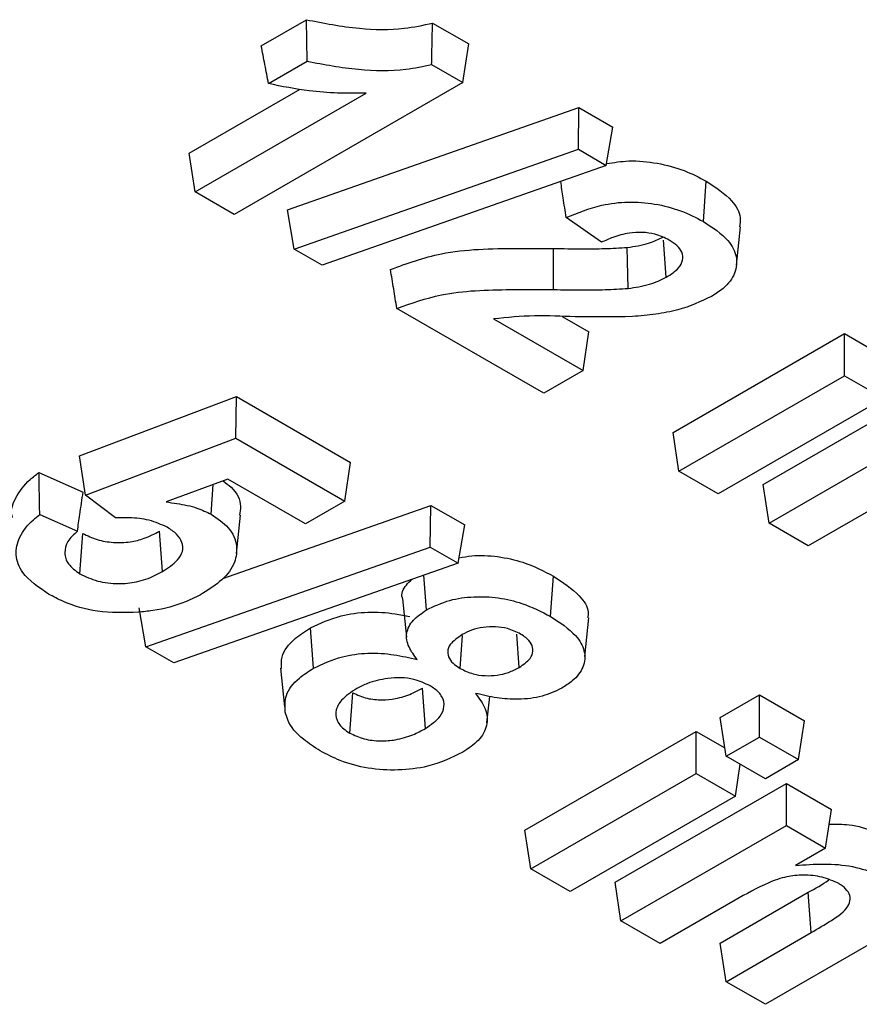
# Model space of a CAD drawing. Header units: inches. Extents: x 0.3 to 33.8, y 0.2 to 21.7.
# Tile 153 of 192: x 30.5891 to 30.6245, y 14.2814 to 14.323. Entities that reach past the tile are written whole.
import ezdxf

# ---------------------------------------------------------------- set-up
doc = ezdxf.new("R2010")
doc.units = ezdxf.units.IN
doc.header["$MEASUREMENT"] = 0

msp = doc.modelspace()

# ---------------------------------------------------------------- linework, layer by layer
at = {"color": 7, "linetype": 'Continuous', "lineweight": 25}
for p, q in [((30.59925499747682, 14.32186695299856), (30.60115874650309, 14.32296596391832)), ((30.60648527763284, 14.3228217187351), (30.60801224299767, 14.32194022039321)), ((30.60776478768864, 14.32030713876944), (30.60801224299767, 14.32194022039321)), ((30.59955975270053, 14.32026694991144), (30.60119685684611, 14.32121203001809)), ((30.60644711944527, 14.32106781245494), (30.60776478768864, 14.32030713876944)), ((30.60776478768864, 14.32030713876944), (30.59811274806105, 14.31473513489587)), ((30.59620899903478, 14.31732437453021), (30.60089258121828, 14.32002814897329)), ((30.59645645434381, 14.31569129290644), (30.60368248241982, 14.31986279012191)), ((30.60035758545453, 14.31492944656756), (30.61267047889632, 14.31925107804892)), ((30.61264393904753, 14.31749046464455), (30.61267047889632, 14.31925107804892)), ((30.61267047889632, 14.31925107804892), (30.61410423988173, 14.31842338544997)), ((30.61382302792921, 14.31680979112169), (30.61410423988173, 14.31842338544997)), ((30.59645645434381, 14.31569129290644), (30.59620899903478, 14.31732437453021)), ((30.60063882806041, 14.3132768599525), (30.61264393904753, 14.31749046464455)), ((30.61264393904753, 14.31749046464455), (30.61382302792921, 14.31680979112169)), ((30.61382302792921, 14.31680979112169), (30.60181985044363, 14.31259507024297)), ((30.61792246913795, 14.31444321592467), (30.61804658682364, 14.31614751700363)), ((30.59811274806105, 14.31473513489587), (30.59645645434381, 14.31569129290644)), ((30.60063882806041, 14.3132768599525), (30.60035758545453, 14.31492944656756)), ((30.61361794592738, 14.31356410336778), (30.6121282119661, 14.31461080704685)), ((30.61932093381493, 14.31259307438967), (30.61949565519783, 14.31422053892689)), ((30.61635495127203, 14.31208523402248), (30.61624162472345, 14.31365786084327)), ((30.60181985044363, 14.31259507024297), (30.60063882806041, 14.3132768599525)), ((30.61159421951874, 14.31156517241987), (30.61159763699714, 14.31329924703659)), ((30.61474673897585, 14.3116152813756), (30.61471105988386, 14.31334732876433)), ((30.61118515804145, 14.30718859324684), (30.60497808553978, 14.31077185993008)), ((30.60906590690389, 14.31032432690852), (30.6128414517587, 14.30814475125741)), ((30.61195491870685, 14.31043247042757), (30.61308890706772, 14.30977783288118)), ((30.6128414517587, 14.30814475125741), (30.61308890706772, 14.30977783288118)), ((30.61664257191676, 14.30552832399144), (30.62387681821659, 14.30970456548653)), ((30.62387681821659, 14.30970456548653), (30.62508681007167, 14.30900605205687)), ((30.62387681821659, 14.30792863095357), (30.62387681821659, 14.30970456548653)), ((30.6128414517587, 14.30814475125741), (30.61118515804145, 14.30718859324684)), ((30.61689002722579, 14.30389524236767), (30.62387681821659, 14.30792863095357)), ((30.62387681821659, 14.30792863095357), (30.62553311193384, 14.306972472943)), ((30.6204500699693, 14.30333030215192), (30.62768431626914, 14.30750654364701)), ((30.59158390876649, 14.30454346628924), (30.59820340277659, 14.30704600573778)), ((30.59818026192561, 14.30528343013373), (30.59820340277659, 14.30704600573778)), ((30.59820340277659, 14.30704600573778), (30.60302623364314, 14.30426184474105)), ((30.62553311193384, 14.306972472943), (30.61854632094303, 14.3029390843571)), ((30.62069752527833, 14.30169722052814), (30.62768431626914, 14.30573060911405)), ((30.59183607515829, 14.30288497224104), (30.59818026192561, 14.30528343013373)), ((30.59818026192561, 14.30528343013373), (30.60277877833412, 14.30262876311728)), ((30.61689002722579, 14.30389524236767), (30.61664257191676, 14.30552832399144)), ((30.59183607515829, 14.30288497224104), (30.59158390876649, 14.30454346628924)), ((30.60277877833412, 14.30262876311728), (30.60302623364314, 14.30426184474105)), ((30.58986656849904, 14.30384513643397), (30.59173065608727, 14.30301629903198)), ((30.59784889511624, 14.30356240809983), (30.59524061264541, 14.30259968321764)), ((30.60112248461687, 14.3016726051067), (30.59784889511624, 14.30356240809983)), ((30.61854632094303, 14.3029390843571), (30.61689002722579, 14.30389524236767)), ((30.59713881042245, 14.30207465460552), (30.59722935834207, 14.3033337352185)), ((30.62069752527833, 14.30169722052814), (30.6204500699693, 14.30333030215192)), ((30.59309174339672, 14.3019221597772), (30.59183607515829, 14.30288497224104)), ((30.59762981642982, 14.29936834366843), (30.60641530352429, 14.30245191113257)), ((30.60277877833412, 14.30262876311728), (30.60112248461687, 14.3016726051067)), ((30.6063887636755, 14.30069129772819), (30.60641530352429, 14.30245191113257)), ((30.60641530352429, 14.30245191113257), (30.6078490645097, 14.30162421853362)), ((30.62552424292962, 14.3025713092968), (30.62235381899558, 14.30074106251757)), ((30.58989997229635, 14.30206970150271), (30.59149021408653, 14.30136262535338)), ((30.59820601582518, 14.30041366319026), (30.59838065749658, 14.30204044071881)), ((30.60756785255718, 14.30001062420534), (30.6078490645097, 14.30162421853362)), ((30.62235381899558, 14.30074106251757), (30.62069752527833, 14.30169722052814)), ((30.59159279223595, 14.29956146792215), (30.59171875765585, 14.30126475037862)), ((30.59507624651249, 14.29965486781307), (30.59495314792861, 14.30135976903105)), ((30.59438365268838, 14.29647769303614), (30.6063887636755, 14.30069129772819)), ((30.6063887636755, 14.30069129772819), (30.60756785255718, 14.30001062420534)), ((30.60756785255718, 14.30001062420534), (30.59556467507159, 14.29579590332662)), ((30.60622866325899, 14.29803356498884), (30.60612115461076, 14.29950263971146)), ((30.61146936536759, 14.29775829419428), (30.61159310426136, 14.29946283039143)), ((30.59438365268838, 14.29647769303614), (30.5941024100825, 14.29813027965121)), ((30.60521330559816, 14.29850967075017), (30.6053882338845, 14.29687863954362)), ((30.61291234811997, 14.29606317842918), (30.61308730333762, 14.29769751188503)), ((30.60145353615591, 14.29557002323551), (30.60133070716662, 14.29727511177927)), ((30.60765566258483, 14.29556372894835), (30.60775697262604, 14.29695640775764)), ((30.61014640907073, 14.29560611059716), (30.6100447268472, 14.2970049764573)), ((30.59556467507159, 14.29579590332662), (30.59438365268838, 14.29647769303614)), ((30.6000652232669, 14.29556923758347), (30.60024030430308, 14.29393637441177)), ((30.60299009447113, 14.29283545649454), (30.60311348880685, 14.29454017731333)), ((30.60618235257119, 14.2930246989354), (30.60605835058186, 14.29472906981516)), ((30.60878435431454, 14.29325988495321), (30.60890515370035, 14.29438571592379)), ((30.61863697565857, 14.29349153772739), (30.62028689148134, 14.29444401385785)), ((30.62028689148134, 14.29444401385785), (30.62219064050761, 14.29334500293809)), ((30.62028689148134, 14.29266807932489), (30.62028689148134, 14.29444401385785)), ((30.6188844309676, 14.29185845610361), (30.61863697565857, 14.29349153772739)), ((30.62194318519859, 14.29171192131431), (30.62219064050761, 14.29334500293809)), ((30.61038739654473, 14.28872915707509), (30.61762164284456, 14.29290539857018)), ((30.61762164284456, 14.29290539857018), (30.61883163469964, 14.29220688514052)), ((30.61762164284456, 14.29112946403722), (30.61762164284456, 14.29290539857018)), ((30.6188844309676, 14.29185845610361), (30.62028689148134, 14.29266807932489)), ((30.62028689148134, 14.29266807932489), (30.62194318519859, 14.29171192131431)), ((30.62054072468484, 14.29090229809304), (30.6188844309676, 14.29185845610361)), ((30.6192779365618, 14.29017330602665), (30.61948108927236, 14.29151401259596)), ((30.62194318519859, 14.29171192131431), (30.62054072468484, 14.29090229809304)), ((30.61063485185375, 14.28709607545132), (30.61762164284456, 14.29112946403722)), ((30.61762164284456, 14.29112946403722), (30.6192779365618, 14.29017330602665)), ((30.61419489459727, 14.28653113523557), (30.6214291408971, 14.29070737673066)), ((30.6214291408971, 14.29070737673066), (30.62333288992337, 14.2896083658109)), ((30.6214291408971, 14.28893144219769), (30.6214291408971, 14.29070737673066)), ((30.6192779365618, 14.29017330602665), (30.612291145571, 14.28613991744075)), ((30.62308543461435, 14.28797528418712), (30.62333288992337, 14.2896083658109)), ((30.61063485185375, 14.28709607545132), (30.61038739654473, 14.28872915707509)), ((30.61444234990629, 14.28489805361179), (30.6214291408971, 14.28893144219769)), ((30.6214291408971, 14.28893144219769), (30.62308543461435, 14.28797528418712)), ((30.62308543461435, 14.28797528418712), (30.62181114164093, 14.28723965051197)), ((30.612291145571, 14.28613991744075), (30.61063485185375, 14.28709607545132)), ((30.61444234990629, 14.28489805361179), (30.61419489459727, 14.28653113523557)), ((30.61863697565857, 14.28396677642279), (30.6223492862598, 14.28610984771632)), ((30.62247301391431, 14.28440533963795), (30.6223492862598, 14.28610984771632)), ((30.61926906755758, 14.28577214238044), (30.61609864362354, 14.28394189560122)), ((30.61609864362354, 14.28394189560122), (30.61444234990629, 14.28489805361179)), ((30.6188844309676, 14.28233369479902), (30.62247301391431, 14.28440533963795)), ((30.6188844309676, 14.28233369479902), (30.61863697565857, 14.28396677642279)), ((30.62489029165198, 14.28388848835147), (30.62054072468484, 14.28137753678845)), ((30.62054072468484, 14.28137753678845), (30.6188844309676, 14.28233369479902))]:
    msp.add_line(p, q, dxfattribs=at)
at = {"color": 7, "linetype": 'Continuous', "lineweight": 25, "flags": 128}
msp.add_lwpolyline([(30.60119685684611, 14.32121203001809), (30.60117775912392, 14.32208897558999), (30.60115874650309, 14.32296596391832)], dxfattribs=at)
at = {"color": 7, "linetype": 'Continuous', "lineweight": 25}
for points, knots in [([(30.60115874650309, 14.32296596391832), (30.60189386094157, 14.3228206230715), (30.60322409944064, 14.32255761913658), (30.60510321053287, 14.32252125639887), (30.60608990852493, 14.32273576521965), (30.60648527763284, 14.3228217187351)], [0, 0, 0, 0, 0.4253777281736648, 0.769749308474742, 1, 1, 1, 1]), ([(30.60644711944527, 14.32106781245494), (30.60645351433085, 14.32136011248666), (30.60646630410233, 14.32194471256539), (30.60647895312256, 14.3225293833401), (30.60648527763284, 14.3228217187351)], [0, 0, 0, 0, 0.4999999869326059, 1, 1, 1, 1]), ([(30.59955975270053, 14.32026694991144), (30.59950884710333, 14.32053353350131), (30.5994070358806, 14.32106670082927), (30.59930567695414, 14.32160020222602), (30.59925499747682, 14.32186695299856)], [0, 0, 0, 0, 0.4999998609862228, 1, 1, 1, 1]), ([(30.60119685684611, 14.32121203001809), (30.60190797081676, 14.32107625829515), (30.60325154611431, 14.32081973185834), (30.60510045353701, 14.32078818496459), (30.60608829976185, 14.32099330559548), (30.60644711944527, 14.32106781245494)], [0, 0, 0, 0, 0.4172336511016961, 0.7883192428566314, 1, 1, 1, 1]), ([(30.60368248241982, 14.31986279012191), (30.60328081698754, 14.31985963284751), (30.60247643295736, 14.31985331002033), (30.60107360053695, 14.31995239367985), (30.60012659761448, 14.32014916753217), (30.59955975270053, 14.32026694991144)], [0, 0, 0, 0, 0.2859096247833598, 0.5725689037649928, 1, 1, 1, 1]), ([(30.61383632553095, 14.31688609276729), (30.61414516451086, 14.31693603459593), (30.61484764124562, 14.31704963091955), (30.61600347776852, 14.31692527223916), (30.61712998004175, 14.31662504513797), (30.6177445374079, 14.31630487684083), (30.61804658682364, 14.31614751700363)], [0, 0, 0, 0, 0.2054185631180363, 0.4672394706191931, 0.7381529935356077, 1, 1, 1, 1]), ([(30.6121282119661, 14.31461080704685), (30.61208666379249, 14.31488565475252), (30.61200990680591, 14.31539341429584), (30.61193333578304, 14.31590106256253), (30.61189821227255, 14.31613392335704)], [0, 0, 0, 0, 0.5412950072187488, 1, 1, 1, 1]), ([(30.61804658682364, 14.31614751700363), (30.6184404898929, 14.31588398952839), (30.61911324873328, 14.31543390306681), (30.61953009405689, 14.31472313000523), (30.61946440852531, 14.31434998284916), (30.61944190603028, 14.31422215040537)], [0, 0, 0, 0, 0.4815032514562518, 0.8223738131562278, 1, 1, 1, 1]), ([(30.6121282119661, 14.31461080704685), (30.61261090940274, 14.31480686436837), (30.61340449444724, 14.31512919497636), (30.61474209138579, 14.3153050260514), (30.61590033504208, 14.31520605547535), (30.61700330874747, 14.31491905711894), (30.61761172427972, 14.31460408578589), (30.61792246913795, 14.31444321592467)], [0, 0, 0, 0, 0.2717156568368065, 0.4467176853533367, 0.6220911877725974, 0.8069851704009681, 0.9999999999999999, 0.9999999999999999, 0.9999999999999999, 0.9999999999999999]), ([(30.61792246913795, 14.31444321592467), (30.61831079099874, 14.31418836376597), (30.61897029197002, 14.31375553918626), (30.61937032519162, 14.31296500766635), (30.61931204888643, 14.31225226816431), (30.61888129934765, 14.31167053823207), (30.61843863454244, 14.31138682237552), (30.61826806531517, 14.31127749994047)], [0, 0, 0, 0, 0.2830854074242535, 0.4807741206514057, 0.6783583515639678, 0.8760638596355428, 1, 1, 1, 1]), ([(30.61648105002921, 14.31365625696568), (30.61629111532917, 14.31374966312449), (30.61595935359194, 14.31391281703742), (30.61534585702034, 14.31399796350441), (30.6147192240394, 14.31396378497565), (30.61413427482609, 14.31379779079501), (30.61377674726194, 14.31363597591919), (30.61361794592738, 14.31356410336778)], [0, 0, 0, 0, 0.2303493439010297, 0.4023545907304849, 0.5742820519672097, 0.8109108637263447, 1, 1, 1, 1]), ([(30.61471105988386, 14.31334732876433), (30.61486427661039, 14.31336956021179), (30.61517113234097, 14.31341408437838), (30.61570980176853, 14.31353865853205), (30.6160322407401, 14.3136940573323), (30.61623207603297, 14.31379036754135)], [0, 0, 0, 0, 0.2749384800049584, 0.5506347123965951, 1, 1, 1, 1]), ([(30.61635495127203, 14.31208523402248), (30.61655081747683, 14.31221289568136), (30.61687510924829, 14.31242426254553), (30.61707727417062, 14.31280613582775), (30.61704842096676, 14.31313705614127), (30.61683055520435, 14.31343155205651), (30.61659556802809, 14.31358263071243), (30.61648105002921, 14.31365625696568)], [0, 0, 0, 0, 0.2845587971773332, 0.4711383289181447, 0.6584573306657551, 0.8335535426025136, 0.9999999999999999, 0.9999999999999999, 0.9999999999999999, 0.9999999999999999]), ([(30.60471241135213, 14.31241545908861), (30.60540903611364, 14.3126711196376), (30.60702167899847, 14.31326295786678), (30.60950571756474, 14.31331283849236), (30.61108426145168, 14.31330258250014), (30.61159763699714, 14.31329924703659)], [0, 0, 0, 0, 0.339133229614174, 0.7850722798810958, 1, 1, 1, 1]), ([(30.61159763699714, 14.31329924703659), (30.6119990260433, 14.31329589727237), (30.61271845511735, 14.31328989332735), (30.61375880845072, 14.31328772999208), (30.61439321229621, 14.31332743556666), (30.61471105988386, 14.31334732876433)], [0, 0, 0, 0, 0.3864093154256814, 0.6925801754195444, 1, 1, 1, 1]), ([(30.60497808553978, 14.31077185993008), (30.60493373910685, 14.31104582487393), (30.60484504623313, 14.31159375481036), (30.60475662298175, 14.31214155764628), (30.60471241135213, 14.31241545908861)], [0, 0, 0, 0, 0.4999999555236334, 1, 1, 1, 1]), ([(30.61474673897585, 14.3116152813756), (30.61489995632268, 14.3116374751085), (30.61520676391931, 14.31168191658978), (30.61577831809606, 14.31181025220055), (30.61612823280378, 14.31197711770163), (30.61635495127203, 14.31208523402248)], [0, 0, 0, 0, 0.2599282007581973, 0.5204890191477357, 1, 1, 1, 1]), ([(30.60497808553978, 14.31077185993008), (30.60558962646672, 14.31098821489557), (30.60704758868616, 14.31150402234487), (30.60941270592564, 14.31157767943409), (30.61099163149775, 14.3115686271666), (30.61159421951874, 14.31156517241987)], [0, 0, 0, 0, 0.3088018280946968, 0.7362081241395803, 1, 1, 1, 1]), ([(30.61159421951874, 14.31156517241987), (30.61199560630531, 14.3115618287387), (30.61272154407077, 14.31155578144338), (30.61377505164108, 14.31155354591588), (30.61442238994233, 14.31159467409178), (30.61474673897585, 14.3116152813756)], [0, 0, 0, 0, 0.3815989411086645, 0.6901499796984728, 1, 1, 1, 1]), ([(30.61826806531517, 14.31127749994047), (30.61781479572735, 14.31106474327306), (30.61710518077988, 14.31073166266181), (30.61590861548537, 14.31051701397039), (30.61525678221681, 14.31045721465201), (30.61492705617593, 14.31042696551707)], [0, 0, 0, 0, 0.4663153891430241, 0.730038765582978, 1, 1, 1, 1]), ([(30.61492705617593, 14.31042696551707), (30.61411946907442, 14.31041314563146), (30.61274109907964, 14.31038955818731), (30.61077857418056, 14.31050295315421), (30.60963982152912, 14.31038418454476), (30.60906590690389, 14.31032432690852)], [0, 0, 0, 0, 0.4123866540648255, 0.7038514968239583, 1, 1, 1, 1]), ([(30.58875179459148, 14.30194147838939), (30.58874540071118, 14.30195792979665), (30.58863939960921, 14.30223066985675), (30.58886814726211, 14.30280568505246), (30.58931838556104, 14.30341989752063), (30.58973859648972, 14.3037458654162), (30.58986656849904, 14.30384513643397)], [0, 0, 0, 0, 0.02461214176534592, 0.4080329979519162, 0.8197209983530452, 1, 1, 1, 1]), ([(30.58989997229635, 14.30206970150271), (30.58989433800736, 14.30236563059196), (30.58988306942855, 14.30295748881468), (30.58987206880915, 14.30354925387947), (30.58986656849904, 14.30384513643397)], [0, 0, 0, 0, 0.4999999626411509, 1, 1, 1, 1]), ([(30.59763900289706, 14.30348493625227), (30.59776014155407, 14.30339806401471), (30.5981874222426, 14.30309164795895), (30.59842673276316, 14.30256178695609), (30.59835702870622, 14.30216208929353), (30.59833609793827, 14.30204206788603)], [0, 0, 0, 0, 0.2168379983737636, 0.7648317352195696, 0.9999999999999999, 0.9999999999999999, 0.9999999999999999, 0.9999999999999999]), ([(30.59149021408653, 14.30136262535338), (30.59152420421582, 14.30159705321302), (30.59160414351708, 14.30214838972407), (30.59168447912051, 14.30269951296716), (30.59173065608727, 14.30301629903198)], [0, 0, 0, 0, 0.4251992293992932, 1, 1, 1, 1]), ([(30.59524061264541, 14.30259968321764), (30.59538865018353, 14.30257705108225), (30.59568483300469, 14.30253177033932), (30.59612750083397, 14.30245868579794), (30.59663688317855, 14.30232109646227), (30.59694666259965, 14.30216899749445), (30.59713881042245, 14.30207465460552)], [0, 0, 0, 0, 0.2154249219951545, 0.4310066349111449, 0.6470687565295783, 1, 1, 1, 1]), ([(30.59027141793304, 14.29870513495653), (30.58985278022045, 14.29899321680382), (30.589148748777, 14.29947768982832), (30.58883668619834, 14.3003584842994), (30.58900172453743, 14.30113597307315), (30.58944753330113, 14.30170302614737), (30.58980947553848, 14.30199635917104), (30.58989997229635, 14.30206970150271)], [0, 0, 0, 0, 0.299707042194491, 0.5040233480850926, 0.7079284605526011, 0.9269730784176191, 1, 1, 1, 1]), ([(30.59528200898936, 14.30152744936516), (30.59503691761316, 14.30163836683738), (30.59456591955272, 14.30185151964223), (30.59376708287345, 14.30194018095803), (30.5932880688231, 14.30192739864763), (30.59309174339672, 14.3019221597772)], [0, 0, 0, 0, 0.3903420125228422, 0.7501297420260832, 1, 1, 1, 1]), ([(30.59713881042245, 14.30207465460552), (30.59740335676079, 14.30189426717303), (30.59796886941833, 14.30150865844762), (30.59826573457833, 14.30077185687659), (30.59817005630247, 14.30000509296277), (30.59766572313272, 14.29929658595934), (30.59706486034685, 14.29890986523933), (30.59677488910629, 14.29872323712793)], [0, 0, 0, 0, 0.1875883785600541, 0.4010019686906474, 0.5850437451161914, 0.799745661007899, 1, 1, 1, 1]), ([(30.59507624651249, 14.29965486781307), (30.59531395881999, 14.29980936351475), (30.59569926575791, 14.30005978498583), (30.59596511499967, 14.30050469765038), (30.59593696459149, 14.30089025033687), (30.59570783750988, 14.30124936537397), (30.59542320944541, 14.30143523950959), (30.59528200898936, 14.30152744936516)], [0, 0, 0, 0, 0.2899092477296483, 0.4699127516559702, 0.65094180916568, 0.8268365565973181, 1, 1, 1, 1]), ([(30.59149021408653, 14.30136262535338), (30.59133772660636, 14.30121961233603), (30.59103863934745, 14.3009391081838), (30.5909179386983, 14.30044759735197), (30.59105656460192, 14.29995249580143), (30.59141207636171, 14.29969324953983), (30.59159279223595, 14.29956146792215)], [0, 0, 0, 0, 0.2551133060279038, 0.5003764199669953, 0.746028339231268, 1, 1, 1, 1]), ([(30.59171875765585, 14.30126475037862), (30.59191230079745, 14.3011693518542), (30.59228805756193, 14.30098413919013), (30.59300674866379, 14.30086685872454), (30.59370623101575, 14.30088717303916), (30.59438254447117, 14.30106207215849), (30.59474693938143, 14.30125218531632), (30.59495314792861, 14.30135976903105)], [0, 0, 0, 0, 0.2072410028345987, 0.4023506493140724, 0.5977623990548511, 0.772376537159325, 1, 1, 1, 1]), ([(30.6076063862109, 14.30023173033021), (30.60778346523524, 14.30026577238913), (30.60830735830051, 14.30036648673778), (30.60926370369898, 14.3003106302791), (30.61048454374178, 14.30004002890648), (30.61118168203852, 14.29967704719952), (30.61159310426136, 14.29946283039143)], [0, 0, 0, 0, 0.1255315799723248, 0.3713885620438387, 0.62901949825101, 1, 1, 1, 1]), ([(30.59159279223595, 14.29956146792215), (30.59183218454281, 14.29944673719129), (30.59230359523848, 14.29922080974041), (30.59318289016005, 14.29911501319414), (30.59403818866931, 14.29920147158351), (30.59464680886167, 14.29942118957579), (30.59496932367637, 14.29959668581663), (30.59507624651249, 14.29965486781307)], [0, 0, 0, 0, 0.2352466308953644, 0.4632470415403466, 0.6605279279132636, 0.8874553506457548, 1, 1, 1, 1]), ([(30.61159310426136, 14.29946283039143), (30.61198829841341, 14.2991994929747), (30.61265352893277, 14.29875621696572), (30.61309533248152, 14.29810260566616), (30.61304909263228, 14.29778150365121), (30.61303717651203, 14.29769875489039)], [0, 0, 0, 0, 0.5206920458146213, 0.8764811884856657, 1, 1, 1, 1]), ([(30.60522505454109, 14.29851119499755), (30.60522081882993, 14.29852153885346), (30.60514324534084, 14.2987109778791), (30.60528698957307, 14.29901188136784), (30.60552896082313, 14.29924564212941), (30.60560873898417, 14.29932271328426)], [0, 0, 0, 0, 0.03727101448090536, 0.6825872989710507, 1, 1, 1, 1]), ([(30.59405504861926, 14.29793446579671), (30.59347520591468, 14.29792209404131), (30.59235323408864, 14.29789815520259), (30.59106962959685, 14.29827924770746), (30.59047434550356, 14.29859686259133), (30.59027141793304, 14.29870513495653)], [0, 0, 0, 0, 0.4134757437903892, 0.8000585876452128, 1, 1, 1, 1]), ([(30.59677488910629, 14.29872323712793), (30.59654311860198, 14.29860241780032), (30.5959335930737, 14.29828467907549), (30.5949692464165, 14.29802925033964), (30.59426209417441, 14.29795593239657), (30.59405504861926, 14.29793446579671)], [0, 0, 0, 0, 0.3026051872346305, 0.795811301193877, 1, 1, 1, 1]), ([(30.60622866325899, 14.29803356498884), (30.60654358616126, 14.29818623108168), (30.60712701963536, 14.29846906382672), (30.60822575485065, 14.29861958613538), (30.60928791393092, 14.29857511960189), (30.61043410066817, 14.2982980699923), (30.61108640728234, 14.29795796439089), (30.61146936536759, 14.29775829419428)], [0, 0, 0, 0, 0.2059742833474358, 0.3815927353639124, 0.5567470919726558, 0.739773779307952, 1, 1, 1, 1]), ([(30.60133070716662, 14.29727511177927), (30.60174188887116, 14.29746702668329), (30.6024579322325, 14.29780123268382), (30.60375478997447, 14.29797987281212), (30.60475596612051, 14.29791414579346), (30.60532164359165, 14.29779407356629), (30.60552292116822, 14.2977513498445)], [0, 0, 0, 0, 0.345460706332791, 0.6015949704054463, 0.858240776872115, 1, 1, 1, 1]), ([(30.60583851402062, 14.29593754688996), (30.60570756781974, 14.29611496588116), (30.60544390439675, 14.29647220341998), (30.60533283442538, 14.29705519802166), (30.60561777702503, 14.29761134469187), (30.60602764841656, 14.29789463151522), (30.60622866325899, 14.29803356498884)], [0, 0, 0, 0, 0.2551791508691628, 0.5138095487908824, 0.761555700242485, 1, 1, 1, 1]), ([(30.61146936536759, 14.29775829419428), (30.61186190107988, 14.29750377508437), (30.61251846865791, 14.29707805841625), (30.61295094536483, 14.29630769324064), (30.61290934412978, 14.29562753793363), (30.61250144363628, 14.29508792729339), (30.61210004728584, 14.29483129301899), (30.61194629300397, 14.29473298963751)], [0, 0, 0, 0, 0.2966551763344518, 0.4961947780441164, 0.6963552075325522, 0.8836893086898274, 1, 1, 1, 1]), ([(30.60010664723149, 14.29556842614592), (30.60010129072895, 14.29572756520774), (30.60008642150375, 14.29616932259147), (30.60055641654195, 14.29677599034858), (30.60110588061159, 14.29713018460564), (30.60133070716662, 14.29727511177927)], [0, 0, 0, 0, 0.2496362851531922, 0.6929704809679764, 0.9999999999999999, 0.9999999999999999, 0.9999999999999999, 0.9999999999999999]), ([(30.61020592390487, 14.29701513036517), (30.61002928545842, 14.29710209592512), (30.60971930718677, 14.29725470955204), (30.60914569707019, 14.29733721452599), (30.60861735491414, 14.29731251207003), (30.60812388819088, 14.29719425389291), (30.60786333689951, 14.29705808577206), (30.60773528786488, 14.2969911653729)], [0, 0, 0, 0, 0.2477683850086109, 0.4348023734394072, 0.621697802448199, 0.8140817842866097, 0.9999999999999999, 0.9999999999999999, 0.9999999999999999, 0.9999999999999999]), ([(30.60773528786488, 14.2969911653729), (30.6075416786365, 14.29685880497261), (30.60723518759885, 14.29664927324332), (30.6070973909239, 14.29627877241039), (30.60716715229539, 14.29598155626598), (30.60737964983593, 14.29573965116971), (30.60757357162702, 14.29561605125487), (30.60765566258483, 14.29556372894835)], [0, 0, 0, 0, 0.3178269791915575, 0.5031326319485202, 0.6890207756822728, 0.8683562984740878, 0.9999999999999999, 0.9999999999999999, 0.9999999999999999, 0.9999999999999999]), ([(30.61014640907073, 14.29560611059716), (30.61032277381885, 14.29572720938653), (30.61061698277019, 14.29592922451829), (30.61075149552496, 14.29629466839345), (30.61068828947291, 14.29660285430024), (30.6104729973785, 14.29684566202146), (30.61028277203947, 14.2969663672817), (30.61020592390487, 14.29701513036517)], [0, 0, 0, 0, 0.2954745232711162, 0.4929060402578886, 0.6903937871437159, 0.8749238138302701, 0.9999999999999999, 0.9999999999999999, 0.9999999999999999, 0.9999999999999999]), ([(30.60145353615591, 14.29557002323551), (30.60184440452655, 14.29575276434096), (30.60252457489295, 14.29607076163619), (30.60375679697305, 14.29624474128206), (30.60485210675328, 14.29617020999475), (30.6055163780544, 14.29601352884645), (30.60583851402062, 14.29593754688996)], [0, 0, 0, 0, 0.3144142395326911, 0.54712855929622, 0.7803816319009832, 1, 1, 1, 1]), ([(30.60765566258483, 14.29556372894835), (30.60782956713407, 14.29547857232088), (30.60813584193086, 14.29532859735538), (30.60870097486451, 14.29524309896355), (30.60921993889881, 14.2952666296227), (30.60972699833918, 14.2953873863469), (30.61000021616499, 14.29552987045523), (30.61014640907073, 14.29560611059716)], [0, 0, 0, 0, 0.241079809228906, 0.4245815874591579, 0.6082628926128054, 0.7903900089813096, 1, 1, 1, 1]), ([(30.60026717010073, 14.29372104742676), (30.60025536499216, 14.29395670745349), (30.60023005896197, 14.29446188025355), (30.60072874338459, 14.29510802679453), (30.60124668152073, 14.29543817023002), (30.60145353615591, 14.29557002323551)], [0, 0, 0, 0, 0.344338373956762, 0.73814122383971, 1, 1, 1, 1]), ([(30.60638178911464, 14.29482661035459), (30.60616713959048, 14.29493160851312), (30.60580848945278, 14.29510704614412), (30.60515576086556, 14.29518867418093), (30.60447394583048, 14.29513925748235), (30.60381572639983, 14.29498709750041), (30.60343689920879, 14.29479329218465), (30.6032924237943, 14.29471937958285)], [0, 0, 0, 0, 0.2403220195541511, 0.4015453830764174, 0.5620524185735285, 0.8329775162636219, 1, 1, 1, 1]), ([(30.60618235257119, 14.2930246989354), (30.60642253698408, 14.29318850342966), (30.60682101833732, 14.29346026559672), (30.6070086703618, 14.29395090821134), (30.60693189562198, 14.29436288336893), (30.6066612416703, 14.29465389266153), (30.60644568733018, 14.29478711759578), (30.60638178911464, 14.29482661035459)], [0, 0, 0, 0, 0.3141783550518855, 0.5212420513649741, 0.7286253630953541, 0.9195546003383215, 1, 1, 1, 1]), ([(30.6032924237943, 14.29471937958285), (30.60305082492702, 14.29456096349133), (30.60264389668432, 14.29429414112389), (30.60237719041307, 14.29381132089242), (30.60240631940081, 14.29338230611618), (30.60265701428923, 14.29304797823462), (30.60290222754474, 14.29289151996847), (30.60299009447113, 14.29283545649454)], [0, 0, 0, 0, 0.295969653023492, 0.4985056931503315, 0.7015590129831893, 0.8930600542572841, 1, 1, 1, 1]), ([(30.60311348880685, 14.29454017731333), (30.6033090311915, 14.29444872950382), (30.60367203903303, 14.29427896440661), (30.60433769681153, 14.29422088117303), (30.60499435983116, 14.29428348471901), (30.60557441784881, 14.294469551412), (30.60591076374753, 14.2946499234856), (30.60605835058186, 14.29472906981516)], [0, 0, 0, 0, 0.2233056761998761, 0.4145480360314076, 0.58563461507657, 0.8181786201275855, 1, 1, 1, 1]), ([(30.60829681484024, 14.29451233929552), (30.60845495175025, 14.29429791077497), (30.60877353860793, 14.29386591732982), (30.60883976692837, 14.2931644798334), (30.60848713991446, 14.29251253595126), (30.60799977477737, 14.29218442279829), (30.60776191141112, 14.29202428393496)], [0, 0, 0, 0, 0.2587610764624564, 0.5213070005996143, 0.7663691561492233, 1, 1, 1, 1]), ([(30.61194629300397, 14.29473298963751), (30.61168059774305, 14.29460637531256), (30.61114658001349, 14.29435189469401), (30.61014629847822, 14.29423327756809), (30.60917543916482, 14.29430217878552), (30.60859698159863, 14.29444054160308), (30.60829681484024, 14.29451233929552)], [0, 0, 0, 0, 0.2602233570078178, 0.5230198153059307, 0.7524907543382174, 1, 1, 1, 1]), ([(30.60174395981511, 14.29208218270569), (30.60149536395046, 14.29223947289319), (30.60089463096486, 14.29261956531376), (30.6004090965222, 14.29320182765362), (30.60029741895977, 14.29361038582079), (30.60026717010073, 14.29372104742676)], [0, 0, 0, 0, 0.3398236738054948, 0.8211853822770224, 0.9999999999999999, 0.9999999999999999, 0.9999999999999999, 0.9999999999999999]), ([(30.60299009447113, 14.29283545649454), (30.60318290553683, 14.29274365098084), (30.60356197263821, 14.29256316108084), (30.60426673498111, 14.29248500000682), (30.60498880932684, 14.29254045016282), (30.60563908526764, 14.2927344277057), (30.60601219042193, 14.29293378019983), (30.60618235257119, 14.2930246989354)], [0, 0, 0, 0, 0.2056169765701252, 0.4042435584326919, 0.5764793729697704, 0.8068448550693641, 1, 1, 1, 1]), ([(30.60776191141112, 14.29202428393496), (30.60729293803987, 14.29179794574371), (30.60649345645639, 14.29141209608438), (30.60503559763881, 14.29123525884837), (30.60374284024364, 14.29131655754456), (30.60261080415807, 14.29162654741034), (30.60201576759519, 14.29193931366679), (30.60174395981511, 14.29208218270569)], [0, 0, 0, 0, 0.2671518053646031, 0.4554266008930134, 0.6433831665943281, 0.8371003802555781, 1, 1, 1, 1]), ([(30.62323775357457, 14.28898051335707), (30.62351996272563, 14.28898454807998), (30.62419796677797, 14.28899424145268), (30.62503006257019, 14.28873820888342), (30.62548975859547, 14.28849982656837), (30.62565903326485, 14.28841204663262)], [0, 0, 0, 0, 0.3105647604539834, 0.7461280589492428, 1, 1, 1, 1]), ([(30.62181114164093, 14.28723965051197), (30.62220996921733, 14.28727144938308), (30.62301313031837, 14.28733548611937), (30.62423195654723, 14.28723710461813), (30.62506366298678, 14.28696502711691), (30.62544396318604, 14.28675736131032), (30.62553545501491, 14.28670740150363)], [0, 0, 0, 0, 0.301468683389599, 0.6070992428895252, 0.9054767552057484, 1, 1, 1, 1]), ([(30.62363642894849, 14.28647769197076), (30.62341282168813, 14.28658071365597), (30.62297852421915, 14.28678080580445), (30.62217404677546, 14.28685671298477), (30.6213773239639, 14.28678010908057), (30.62037591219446, 14.28641197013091), (30.61972019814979, 14.28603292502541), (30.61926906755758, 14.28577214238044)], [0, 0, 0, 0, 0.1644454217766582, 0.3193913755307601, 0.4586280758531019, 0.6275366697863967, 1, 1, 1, 1]), ([(30.6223492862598, 14.28610984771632), (30.62265255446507, 14.28627350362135), (30.6229614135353, 14.28644017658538), (30.62321264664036, 14.28663492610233), (30.62321719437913, 14.28663845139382)], [0, 0, 0, 0, 0.9818983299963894, 1, 1, 1, 1]), ([(30.62247301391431, 14.28440533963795), (30.62275983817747, 14.2845746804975), (30.62333602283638, 14.28491485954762), (30.62400493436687, 14.28537553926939), (30.62415221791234, 14.28582140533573), (30.62406571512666, 14.2861245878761), (30.62385581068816, 14.28634194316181), (30.62368828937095, 14.28644560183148), (30.62363642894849, 14.28647769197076)], [0, 0, 0, 0, 0.2893223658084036, 0.5812029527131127, 0.704412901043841, 0.828058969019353, 0.9467713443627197, 1, 1, 1, 1])]:
    msp.add_open_spline(points, degree=3, knots=knots, dxfattribs=at)

doc.saveas('drawing.dxf')
